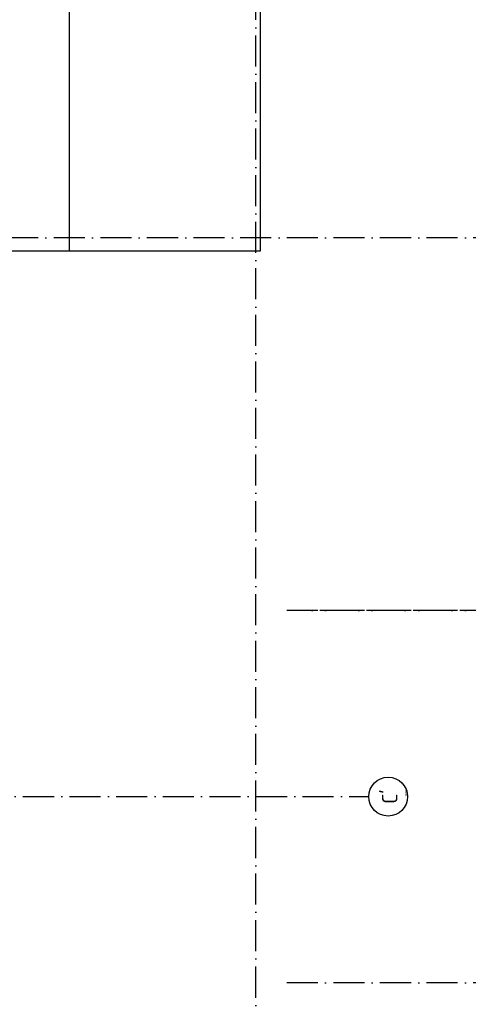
# Model space of a CAD drawing. Header units: millimetres. Extents: x 89505 to 241280, y 191 to 84291.
# Tile 21 of 45: x 165045 to 173708, y 19648 to 38683. Entities that reach past the tile are written whole.
import ezdxf
from ezdxf.enums import TextEntityAlignment as Align

# ---------------------------------------------------------------- set-up
doc = ezdxf.new("R2010")
doc.units = ezdxf.units.MM
doc.header["$LTSCALE"] = 100
doc.linetypes.add('DASHDOT', pattern=[9, 6, -1.5, 0, -1.5])
for name, color, linetype in [('AL$1----_ALGEMEEN', 7, 'CONTINUOUS'), ('AL$7----_STRAMIEN', 1, 'DASHDOT'), ('ALN-----_BLOCKNAAM', 2, 'CONTINUOUS')]:
    doc.layers.add(name, color=color, linetype=linetype)
doc.styles.get("Standard").update_dxf_attribs({"font": 'iso.shx'})

# ---------------------------------------------------------------- blocks, each defined once
blk = doc.blocks.new('1010')
at = {"layer": 'AL$7----_STRAMIEN', "color": 7, "linetype": 'Continuous'}
blk.add_circle((0, 750), 750, dxfattribs=at)
at = {"layer": 'AL$7----_STRAMIEN', "color": 3, "linetype": 'Continuous'}
blk.add_attdef('STR-NAAM', text='', height=600, rotation=360, dxfattribs=at).set_placement((0, 750), align=Align.MIDDLE)
at = {"layer": 'ALN-----_BLOCKNAAM', "linetype": 'Continuous'}
blk.add_text('1010', height=100, dxfattribs=at).set_placement((0, 0))

msp = doc.modelspace()

# ---------------------------------------------------------------- linework, layer by layer
at = {"layer": 'AL$1----_ALGEMEEN', "color": 8}
for p, q in [((166005, 34213), (166005, 42363)), ((169695, 34213), (169695, 42363)), ((144315, 34213), (169695, 34213))]:
    msp.add_line(p, q, dxfattribs=at)
at = {"layer": 'AL$7----_STRAMIEN', "color": 1}
for p, q in [((192144, 27263), (170205, 27263)), ((194205, 27263), (170205, 27263)), ((194205, 20063), (170205, 20063))]:
    msp.add_line(p, q, dxfattribs=at)
for points in [[(166005, 38663), (166005, 76516)], [(194205, 34463), (143805, 34463), (120625, 34463)]]:
    msp.add_lwpolyline(points, dxfattribs=at)
at = {"layer": 'AL$7----_STRAMIEN'}
for points in [[(169605, 7175), (169605, 45867)], [(143505, 23663), (171786, 23663)]]:
    msp.add_lwpolyline(points, dxfattribs=at)

# ---------------------------------------------------------------- block references
at = {"layer": 'AL$7----_STRAMIEN', "xscale": 0.5, "yscale": 0.5, "zscale": 0.5, "rotation": 90}
msp.add_blockref('1010', (172536, 23663), dxfattribs=at).add_auto_attribs({'STR-NAAM': "C'"})

doc.saveas('drawing.dxf')
